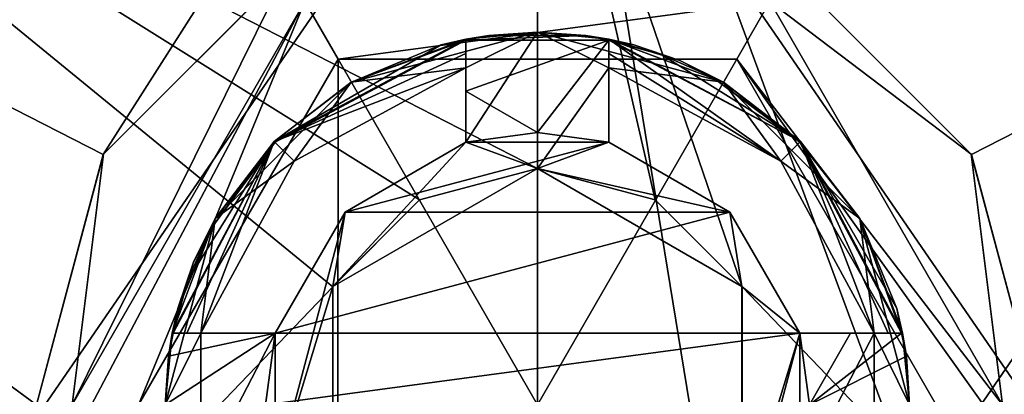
# Model space of a CAD drawing. Header units: millimetres. Extents: x -25 to 71, y -3 to 471.
# Tile 34 of 199: x -3.62 to 3.26, y 88.57 to 91.19. Entities that reach past the tile are written whole.
import ezdxf

# ---------------------------------------------------------------- set-up
doc = ezdxf.new("R2010")
doc.units = ezdxf.units.MM
doc.header["$LTSCALE"] = 65.185185
for name, color, linetype in [('407', 7, 'CONTINUOUS'), ('408', 7, 'CONTINUOUS'), ('409', 7, 'CONTINUOUS'), ('413', 7, 'CONTINUOUS'), ('420', 7, 'CONTINUOUS'), ('421', 7, 'CONTINUOUS'), ('422', 7, 'CONTINUOUS'), ('423', 7, 'CONTINUOUS'), ('424', 7, 'CONTINUOUS'), ('425', 7, 'CONTINUOUS'), ('426', 7, 'CONTINUOUS'), ('61', 7, 'CONTINUOUS'), ('68', 7, 'CONTINUOUS'), ('773', 7, 'CONTINUOUS'), ('787', 7, 'CONTINUOUS'), ('788', 7, 'CONTINUOUS'), ('790', 7, 'CONTINUOUS'), ('791', 7, 'CONTINUOUS'), ('793', 7, 'CONTINUOUS'), ('794', 7, 'CONTINUOUS'), ('88', 7, 'CONTINUOUS'), ('89', 7, 'CONTINUOUS'), ('90', 7, 'CONTINUOUS'), ('91', 7, 'CONTINUOUS'), ('92', 7, 'CONTINUOUS'), ('93', 7, 'CONTINUOUS'), ('94', 7, 'CONTINUOUS'), ('95', 7, 'CONTINUOUS'), ('98', 7, 'CONTINUOUS')]:
    doc.layers.add(name, color=color, linetype=linetype)

msp = doc.modelspace()

# ---------------------------------------------------------------- linework, layer by layer
at = {"layer": '407', "linetype": 'CONTINUOUS'}
for points in [[(-2.7863, 88.5, -20.4987), (-1.3932, 90.913, -20.4987), (-1.3941, 88.5, -20.5747), (-2.7863, 88.5, -20.4987)], [(-1.3932, 90.913, -20.4987), (0, 88.5, -20.6), (-1.3941, 88.5, -20.5747), (-1.3932, 90.913, -20.4987)], [(1.3932, 90.913, -20.4987), (0, 88.5, -20.6), (-1.3932, 90.913, -20.4987), (1.3932, 90.913, -20.4987)], [(2.7863, 88.5, -20.4987), (0, 88.5, -20.6), (1.3932, 90.913, -20.4987), (2.7863, 88.5, -20.4987)]]:
    msp.add_3dface(points, dxfattribs=at)
at = {"layer": '408', "linetype": 'CONTINUOUS'}
for points in [[(-3.25, 88.5, -20), (-1.625, 91.3146, -20), (-3.1162, 88.5, -20.3405), (-3.25, 88.5, -20)], [(-1.625, 91.3146, -20), (-2.7863, 88.5, -20.4987), (-3.1162, 88.5, -20.3405), (-1.625, 91.3146, -20)], [(-1.625, 91.3146, -20), (-1.3932, 90.913, -20.4987), (-2.7863, 88.5, -20.4987), (-1.625, 91.3146, -20)], [(-1.625, 91.3146, -20), (1.625, 91.3146, -20), (-1.3932, 90.913, -20.4987), (-1.625, 91.3146, -20)], [(1.625, 91.3146, -20), (1.3932, 90.913, -20.4987), (-1.3932, 90.913, -20.4987), (1.625, 91.3146, -20)], [(1.625, 91.3146, -20), (3.25, 88.5, -20), (1.3932, 90.913, -20.4987), (1.625, 91.3146, -20)], [(1.3932, 90.913, -20.4987), (3.25, 88.5, -20), (3.1162, 88.5, -20.3405), (1.3932, 90.913, -20.4987)], [(2.7863, 88.5, -20.4987), (1.3932, 90.913, -20.4987), (3.1162, 88.5, -20.3405), (2.7863, 88.5, -20.4987)]]:
    msp.add_3dface(points, dxfattribs=at)
at = {"layer": '409', "linetype": 'CONTINUOUS'}
for points in [[(0, 91.1, -20), (-0.3394, 91.0778, -20), (0.3394, 91.0778, -20), (0, 91.1, -20)], [(-1.3, 90.7517, -20), (-1.8385, 90.3385, -20), (-0.5, 91.0438, -20), (-1.3, 90.7517, -20)], [(-0.5, 91.0438, -20), (-1.8385, 90.3385, -20), (-1.8332, 90.3332, -20), (-0.5, 91.0438, -20)], [(-0.6729, 91.0114, -20), (-1.3, 90.7517, -20), (-0.5, 91.0438, -20), (-0.6729, 91.0114, -20)], [(-0.3394, 91.0778, -20), (-0.6729, 91.0114, -20), (-0.5, 91.0438, -20), (-0.3394, 91.0778, -20)], [(0.3394, 91.0778, -20), (-0.3394, 91.0778, -20), (-0.5, 91.0438, -20), (0.3394, 91.0778, -20)], [(0.5, 91.0438, -20), (0.3394, 91.0778, -20), (-0.5, 91.0438, -20), (0.5, 91.0438, -20)], [(0, 90.4, -20), (0.5, 91.0438, -20), (-0.5, 90.6884, -20), (0, 90.4, -20)], [(-0.5, 90.6884, -20), (0.5, 91.0438, -20), (-0.5, 91.0438, -20), (-0.5, 90.6884, -20)], [(0.5, 90.333, -20), (0.5, 91.0438, -20), (0, 90.4, -20), (0.5, 90.333, -20)], [(0.6729, 91.0114, -20), (0.3394, 91.0778, -20), (0.5, 91.0438, -20), (0.6729, 91.0114, -20)], [(0.8692, 90.9425, -20), (0.6729, 91.0114, -20), (0.5, 91.0438, -20), (0.8692, 90.9425, -20)], [(0.995, 90.9021, -20), (0.6729, 91.0114, -20), (0.8692, 90.9425, -20), (0.995, 90.9021, -20)], [(1.2195, 90.7878, -20), (0.995, 90.9021, -20), (0.8692, 90.9425, -20), (1.2195, 90.7878, -20)], [(1.3, 90.7517, -20), (0.995, 90.9021, -20), (1.2195, 90.7878, -20), (1.3, 90.7517, -20)], [(1.8332, 90.3332, -20), (1.3, 90.7517, -20), (1.2195, 90.7878, -20), (1.8332, 90.3332, -20)], [(1.8385, 90.3385, -20), (1.3, 90.7517, -20), (1.8332, 90.3332, -20), (1.8385, 90.3385, -20)], [(-0.5, 90.333, -20), (0, 90.4, -20), (-0.5, 90.6884, -20), (-0.5, 90.333, -20)], [(-1.8332, 90.3332, -20), (-2.2517, 89.8, -20), (-2.2878, 89.7195, -20), (-1.8332, 90.3332, -20)], [(-1.8385, 90.3385, -20), (-2.2517, 89.8, -20), (-1.8332, 90.3332, -20), (-1.8385, 90.3385, -20)], [(2.2517, 89.8, -20), (1.8385, 90.3385, -20), (1.8332, 90.3332, -20), (2.2517, 89.8, -20)], [(2.5438, 89, -20), (2.2517, 89.8, -20), (1.8332, 90.3332, -20), (2.5438, 89, -20)], [(-2.2517, 89.8, -20), (-2.4021, 89.495, -20), (-2.2878, 89.7195, -20), (-2.2517, 89.8, -20)], [(2.5114, 89.1729, -20), (2.2517, 89.8, -20), (2.5438, 89, -20), (2.5114, 89.1729, -20)], [(-2.2878, 89.7195, -20), (-2.4021, 89.495, -20), (-2.4425, 89.3692, -20), (-2.2878, 89.7195, -20)], [(-2.4021, 89.495, -20), (-2.5114, 89.1729, -20), (-2.4425, 89.3692, -20), (-2.4021, 89.495, -20)], [(-2.4425, 89.3692, -20), (-2.5114, 89.1729, -20), (-2.5438, 89, -20), (-2.4425, 89.3692, -20)], [(-2.5114, 89.1729, -20), (-2.5778, 88.8394, -20), (-2.5438, 89, -20), (-2.5114, 89.1729, -20)], [(2.5778, 88.8394, -20), (2.5114, 89.1729, -20), (2.5438, 89, -20), (2.5778, 88.8394, -20)], [(-2.5778, 88.8394, -20), (-2.6, 88.5, -20), (-1.833, 89, -20), (-2.5778, 88.8394, -20)], [(-1.833, 89, -20), (-2.6, 88.5, -20), (-1.9, 88.5, -20), (-1.833, 89, -20)], [(-2.5438, 89, -20), (-2.5778, 88.8394, -20), (-1.833, 89, -20), (-2.5438, 89, -20)], [(1.833, 89, -20), (1.9, 88.5, -20), (2.1884, 89, -20), (1.833, 89, -20)], [(1.9, 88.5, -20), (2.5778, 88.8394, -20), (2.5438, 89, -20), (1.9, 88.5, -20)], [(2.1884, 89, -20), (1.9, 88.5, -20), (2.5438, 89, -20), (2.1884, 89, -20)], [(2.6, 88.5, -20), (2.5778, 88.8394, -20), (1.9, 88.5, -20), (2.6, 88.5, -20)]]:
    msp.add_3dface(points, dxfattribs=at)
at = {"layer": '413', "linetype": 'CONTINUOUS'}
for points in [[(0, 90.4, -19.2), (-0.5, 90.333, -19.2), (0.5, 90.333, -19.2), (0, 90.4, -19.2)], [(-0.5, 90.333, -19.2), (-1.3435, 89.8435, -19.2), (0.5, 90.333, -19.2), (-0.5, 90.333, -19.2)], [(0.5, 90.333, -19.2), (-1.3435, 89.8435, -19.2), (1.3435, 89.8435, -19.2), (0.5, 90.333, -19.2)], [(-1.3435, 89.8435, -19.2), (-1.833, 89, -19.2), (1.3435, 89.8435, -19.2), (-1.3435, 89.8435, -19.2)], [(1.3435, 89.8435, -19.2), (-1.833, 89, -19.2), (1.833, 89, -19.2), (1.3435, 89.8435, -19.2)], [(-1.833, 89, -19.2), (-1.9, 88.5, -19.2), (1.833, 89, -19.2), (-1.833, 89, -19.2)], [(1.833, 89, -19.2), (-1.9, 88.5, -19.2), (1.9, 88.5, -19.2), (1.833, 89, -19.2)]]:
    msp.add_3dface(points, dxfattribs=at)
at = {"layer": '420', "linetype": 'CONTINUOUS'}
for points in [[(-1.833, 89, -20), (-1.9, 88.5, -20), (-1.833, 89, -19.2), (-1.833, 89, -20)], [(-1.9, 88.5, -20), (-1.9, 88.5, -19.2), (-1.833, 89, -19.2), (-1.9, 88.5, -20)]]:
    msp.add_3dface(points, dxfattribs=at)
at = {"layer": '421', "linetype": 'CONTINUOUS'}
for points in [[(-1.833, 89, -17.25), (-2.5515, 89, -17.7879), (-1.833, 89, -19.2), (-1.833, 89, -17.25)], [(-2.5515, 89, -17.7879), (-1.833, 89, -17.25), (-2.4504, 89, -17.5156), (-2.5515, 89, -17.7879)], [(-2.5515, 89, -17.7879), (-2.5515, 89, -19.9145), (-1.833, 89, -19.2), (-2.5515, 89, -17.7879)], [(-1.833, 89, -19.2), (-2.5515, 89, -19.9145), (-2.5477, 89, -19.9573), (-1.833, 89, -19.2)], [(-2.5438, 89, -20), (-1.833, 89, -19.2), (-2.5477, 89, -19.9573), (-2.5438, 89, -20)], [(-2.5438, 89, -20), (-1.833, 89, -20), (-1.833, 89, -19.2), (-2.5438, 89, -20)], [(-1.833, 89, -17.25), (-2.3517, 89, -17.25), (-2.4504, 89, -17.5156), (-1.833, 89, -17.25)]]:
    msp.add_3dface(points, dxfattribs=at)
at = {"layer": '422', "linetype": 'CONTINUOUS'}
for points in [[(-0.5, 91.0515, -19.9145), (-0.5, 91.0515, -17.7879), (-0.5, 90.333, -19.2), (-0.5, 91.0515, -19.9145)], [(-0.5, 90.333, -20), (-0.5, 91.0515, -19.9145), (-0.5, 90.333, -19.2), (-0.5, 90.333, -20)], [(-0.5, 91.0515, -19.9145), (-0.5, 90.333, -20), (-0.5, 91.0477, -19.9573), (-0.5, 91.0515, -19.9145)], [(-0.5, 90.333, -19.2), (-0.5, 91.0515, -17.7879), (-0.5, 90.9504, -17.5155), (-0.5, 90.333, -19.2)], [(-0.5, 90.333, -20), (-0.5, 90.6884, -20), (-0.5, 91.0477, -19.9573), (-0.5, 90.333, -20)], [(-0.5, 90.6884, -20), (-0.5, 91.0438, -20), (-0.5, 91.0477, -19.9573), (-0.5, 90.6884, -20)], [(-0.5, 90.8517, -17.25), (-0.5, 90.333, -19.2), (-0.5, 90.9504, -17.5155), (-0.5, 90.8517, -17.25)], [(-0.5, 90.8517, -17.25), (-0.5, 90.333, -17.25), (-0.5, 90.333, -19.2), (-0.5, 90.8517, -17.25)]]:
    msp.add_3dface(points, dxfattribs=at)
at = {"layer": '423', "linetype": 'CONTINUOUS'}
for points in [[(0, 90.4, -20), (-0.5, 90.333, -20), (0, 90.4, -19.2), (0, 90.4, -20)], [(-0.5, 90.333, -20), (-0.5, 90.333, -19.2), (0, 90.4, -19.2), (-0.5, 90.333, -20)], [(0.5, 90.333, -20), (0, 90.4, -20), (0.5, 90.333, -19.2), (0.5, 90.333, -20)], [(0, 90.4, -20), (0, 90.4, -19.2), (0.5, 90.333, -19.2), (0, 90.4, -20)]]:
    msp.add_3dface(points, dxfattribs=at)
at = {"layer": '424', "linetype": 'CONTINUOUS'}
for points in [[(0.5, 90.333, -17.25), (0.5, 91.0515, -17.7879), (0.5, 90.333, -19.2), (0.5, 90.333, -17.25)], [(0.5, 91.0515, -17.7879), (0.5, 90.333, -17.25), (0.5, 90.9504, -17.5156), (0.5, 91.0515, -17.7879)], [(0.5, 91.0515, -17.7879), (0.5, 91.0515, -19.9145), (0.5, 90.333, -19.2), (0.5, 91.0515, -17.7879)], [(0.5, 90.333, -19.2), (0.5, 91.0515, -19.9145), (0.5, 91.0477, -19.9573), (0.5, 90.333, -19.2)], [(0.5, 91.0438, -20), (0.5, 90.333, -19.2), (0.5, 91.0477, -19.9573), (0.5, 91.0438, -20)], [(0.5, 91.0438, -20), (0.5, 90.333, -20), (0.5, 90.333, -19.2), (0.5, 91.0438, -20)], [(0.5, 90.333, -17.25), (0.5, 90.8517, -17.25), (0.5, 90.9504, -17.5156), (0.5, 90.333, -17.25)]]:
    msp.add_3dface(points, dxfattribs=at)
at = {"layer": '425', "linetype": 'CONTINUOUS'}
for points in [[(2.3517, 89, -17.25), (1.833, 89, -17.25), (1.833, 89, -19.2), (2.3517, 89, -17.25)], [(2.3517, 89, -17.25), (1.833, 89, -19.2), (2.4504, 89, -17.5155), (2.3517, 89, -17.25)], [(2.5515, 89, -19.9145), (2.5515, 89, -17.7879), (1.833, 89, -19.2), (2.5515, 89, -19.9145)], [(1.833, 89, -20), (2.5515, 89, -19.9145), (1.833, 89, -19.2), (1.833, 89, -20)], [(2.5515, 89, -19.9145), (1.833, 89, -20), (2.5477, 89, -19.9573), (2.5515, 89, -19.9145)], [(1.833, 89, -19.2), (2.5515, 89, -17.7879), (2.4504, 89, -17.5155), (1.833, 89, -19.2)], [(1.833, 89, -20), (2.1884, 89, -20), (2.5477, 89, -19.9573), (1.833, 89, -20)], [(2.1884, 89, -20), (2.5438, 89, -20), (2.5477, 89, -19.9573), (2.1884, 89, -20)]]:
    msp.add_3dface(points, dxfattribs=at)
at = {"layer": '426', "linetype": 'CONTINUOUS'}
for points in [[(1.9, 88.5, -20), (1.833, 89, -20), (1.9, 88.5, -19.2), (1.9, 88.5, -20)], [(1.833, 89, -20), (1.833, 89, -19.2), (1.9, 88.5, -19.2), (1.833, 89, -20)]]:
    msp.add_3dface(points, dxfattribs=at)
at = {"layer": '61', "color": 7, "linetype": 'CONTINUOUS', "true_color": 0x0833a0}
for points in [[(-6.5407, 93.5, -6.5407), (-6.5405, 84, -6.541), (-1.4302, 89.3228, -9.1388), (-6.5407, 93.5, -6.5407)], [(0, 93.5, -9.25), (-6.5407, 93.5, -6.5407), (0, 90.15, -9.25), (0, 93.5, -9.25)], [(0, 90.15, -9.25), (-6.5407, 93.5, -6.5407), (-0.8233, 89.9299, -9.2133), (0, 90.15, -9.25)], [(-0.8233, 89.9299, -9.2133), (-6.5407, 93.5, -6.5407), (-1.4302, 89.3228, -9.1388), (-0.8233, 89.9299, -9.2133)], [(0, 93.5, -9.25), (6.5405, 84, -6.541), (6.5407, 93.5, -6.5407), (0, 93.5, -9.25)], [(6.5405, 84, -6.541), (0, 93.5, -9.25), (1.4299, 89.3234, -9.1388), (6.5405, 84, -6.541)], [(1.4299, 89.3234, -9.1388), (0, 93.5, -9.25), (0.823, 89.9301, -9.2133), (1.4299, 89.3234, -9.1388)], [(0.823, 89.9301, -9.2133), (0, 93.5, -9.25), (0, 90.15, -9.25), (0.823, 89.9301, -9.2133)], [(-1.4302, 89.3228, -9.1388), (-6.5405, 84, -6.541), (-1.4299, 87.6766, -9.1388), (-1.4302, 89.3228, -9.1388)], [(1.4302, 87.6772, -9.1388), (6.5405, 84, -6.541), (1.4299, 89.3234, -9.1388), (1.4302, 87.6772, -9.1388)]]:
    msp.add_3dface(points, dxfattribs=at)
at = {"layer": '68', "color": 7, "linetype": 'CONTINUOUS', "true_color": 0x0833a0}
for points in [[(0, 93.5, 9.25), (-6.5405, 84, 6.541), (-6.5407, 93.5, 6.5407), (0, 93.5, 9.25)], [(0, 84, 9.25), (-6.5405, 84, 6.541), (0, 93.5, 9.25), (0, 84, 9.25)], [(6.5405, 84, 6.541), (0, 84, 9.25), (6.5407, 93.5, 6.5407), (6.5405, 84, 6.541)], [(6.5407, 93.5, 6.5407), (0, 84, 9.25), (0, 93.5, 9.25), (6.5407, 93.5, 6.5407)]]:
    msp.add_3dface(points, dxfattribs=at)
at = {"layer": '773', "linetype": 'CONTINUOUS'}
for points in [[(12.3438, 95, 16.9891), (0, 95, 21), (11.3624, 64.3382, 17.6606), (12.3438, 95, 16.9891)], [(0, 95, 21), (0, 50, 21), (6.1034, 57.7018, 20.0935), (0, 95, 21)], [(0, 95, 21), (6.1034, 57.7018, 20.0935), (11.3624, 64.3382, 17.6606), (0, 95, 21)], [(12.3438, 95, -16.9891), (3.0331, 90.2465, -20.7798), (1.7463, 91.5332, -20.9273), (12.3438, 95, -16.9891)], [(12.3438, 95, -16.9891), (3.5, 88.5, -20.7063), (3.0331, 90.2465, -20.7798), (12.3438, 95, -16.9891)]]:
    msp.add_3dface(points, dxfattribs=at)
at = {"layer": '787', "linetype": 'CONTINUOUS'}
for points in [[(-1.8385, 90.3385, -19.9145), (-0.5, 91.0515, -19.9145), (-1.8332, 90.3332, -20), (-1.8385, 90.3385, -19.9145)], [(-0.5, 91.0515, -19.9145), (-0.5, 91.0477, -19.9573), (-1.8332, 90.3332, -20), (-0.5, 91.0515, -19.9145)], [(-0.5, 91.0438, -20), (-1.8332, 90.3332, -20), (-0.5, 91.0477, -19.9573), (-0.5, 91.0438, -20)], [(-2.5515, 89, -19.9145), (-1.8385, 90.3385, -19.9145), (-2.5477, 89, -19.9573), (-2.5515, 89, -19.9145)], [(-1.8385, 90.3385, -19.9145), (-2.5438, 89, -20), (-2.5477, 89, -19.9573), (-1.8385, 90.3385, -19.9145)], [(-1.8385, 90.3385, -19.9145), (-2.4425, 89.3692, -20), (-2.5438, 89, -20), (-1.8385, 90.3385, -19.9145)], [(-1.8385, 90.3385, -19.9145), (-2.2878, 89.7195, -20), (-2.4425, 89.3692, -20), (-1.8385, 90.3385, -19.9145)], [(-1.8385, 90.3385, -19.9145), (-1.8332, 90.3332, -20), (-2.2878, 89.7195, -20), (-1.8385, 90.3385, -19.9145)]]:
    msp.add_3dface(points, dxfattribs=at)
at = {"layer": '788', "linetype": 'CONTINUOUS'}
for points in [[(0.5, 91.0515, -19.9145), (1.8385, 90.3385, -19.9145), (0.5, 91.0477, -19.9573), (0.5, 91.0515, -19.9145)], [(1.8385, 90.3385, -19.9145), (0.5, 91.0438, -20), (0.5, 91.0477, -19.9573), (1.8385, 90.3385, -19.9145)], [(1.8385, 90.3385, -19.9145), (0.8692, 90.9425, -20), (0.5, 91.0438, -20), (1.8385, 90.3385, -19.9145)], [(1.8385, 90.3385, -19.9145), (1.2195, 90.7878, -20), (0.8692, 90.9425, -20), (1.8385, 90.3385, -19.9145)], [(1.8385, 90.3385, -19.9145), (1.8332, 90.3332, -20), (1.2195, 90.7878, -20), (1.8385, 90.3385, -19.9145)], [(1.8385, 90.3385, -19.9145), (2.5515, 89, -19.9145), (1.8332, 90.3332, -20), (1.8385, 90.3385, -19.9145)], [(2.5515, 89, -19.9145), (2.5477, 89, -19.9573), (1.8332, 90.3332, -20), (2.5515, 89, -19.9145)], [(2.5438, 89, -20), (1.8332, 90.3332, -20), (2.5477, 89, -19.9573), (2.5438, 89, -20)]]:
    msp.add_3dface(points, dxfattribs=at)
at = {"layer": '790', "linetype": 'CONTINUOUS'}
for points in [[(-0.5, 91.0515, -17.7879), (-1.8385, 90.3385, -17.7879), (-0.5, 90.9504, -17.5155), (-0.5, 91.0515, -17.7879)], [(-1.8385, 90.3385, -17.7879), (-0.5, 90.8517, -17.25), (-0.5, 90.9504, -17.5155), (-1.8385, 90.3385, -17.7879)], [(-1.7, 90.2, -17.25), (-0.5, 90.8517, -17.25), (-1.8385, 90.3385, -17.7879), (-1.7, 90.2, -17.25)], [(-2.5515, 89, -17.7879), (-2.4504, 89, -17.5156), (-1.8385, 90.3385, -17.7879), (-2.5515, 89, -17.7879)], [(-2.3517, 89, -17.25), (-1.8385, 90.3385, -17.7879), (-2.4504, 89, -17.5156), (-2.3517, 89, -17.25)], [(-2.3517, 89, -17.25), (-1.7, 90.2, -17.25), (-1.8385, 90.3385, -17.7879), (-2.3517, 89, -17.25)]]:
    msp.add_3dface(points, dxfattribs=at)
at = {"layer": '791', "linetype": 'CONTINUOUS'}
for points in [[(0.5, 91.0515, -17.7879), (0.5, 90.9504, -17.5156), (1.7, 90.2, -17.25), (0.5, 91.0515, -17.7879)], [(1.7, 90.2, -17.25), (1.8385, 90.3385, -17.7879), (0.5, 91.0515, -17.7879), (1.7, 90.2, -17.25)], [(0.5, 90.8517, -17.25), (1.7, 90.2, -17.25), (0.5, 90.9504, -17.5156), (0.5, 90.8517, -17.25)], [(1.7, 90.2, -17.25), (2.3517, 89, -17.25), (1.8385, 90.3385, -17.7879), (1.7, 90.2, -17.25)], [(1.8385, 90.3385, -17.7879), (2.3517, 89, -17.25), (2.4504, 89, -17.5155), (1.8385, 90.3385, -17.7879)], [(2.5515, 89, -17.7879), (1.8385, 90.3385, -17.7879), (2.4504, 89, -17.5155), (2.5515, 89, -17.7879)]]:
    msp.add_3dface(points, dxfattribs=at)
at = {"layer": '793', "linetype": 'CONTINUOUS'}
for points in [[(-0.5, 90.333, -17.25), (-1.3435, 89.8435, -17.25), (-0.5, 90.333, -19.2), (-0.5, 90.333, -17.25)], [(-1.3435, 89.8435, -17.25), (-1.3435, 89.8435, -19.2), (-0.5, 90.333, -19.2), (-1.3435, 89.8435, -17.25)], [(-1.3435, 89.8435, -17.25), (-1.833, 89, -17.25), (-1.3435, 89.8435, -19.2), (-1.3435, 89.8435, -17.25)], [(-1.833, 89, -17.25), (-1.833, 89, -19.2), (-1.3435, 89.8435, -19.2), (-1.833, 89, -17.25)]]:
    msp.add_3dface(points, dxfattribs=at)
at = {"layer": '794', "linetype": 'CONTINUOUS'}
for points in [[(1.3435, 89.8435, -17.25), (0.5, 90.333, -17.25), (1.3435, 89.8435, -19.2), (1.3435, 89.8435, -17.25)], [(0.5, 90.333, -17.25), (0.5, 90.333, -19.2), (1.3435, 89.8435, -19.2), (0.5, 90.333, -17.25)], [(1.833, 89, -17.25), (1.3435, 89.8435, -17.25), (1.833, 89, -19.2), (1.833, 89, -17.25)], [(1.3435, 89.8435, -17.25), (1.3435, 89.8435, -19.2), (1.833, 89, -19.2), (1.3435, 89.8435, -17.25)]]:
    msp.add_3dface(points, dxfattribs=at)
at = {"layer": '88', "color": 7, "linetype": 'CONTINUOUS', "true_color": 0x0833a0}
for points in [[(0, 90.15, -17.25), (-0.8233, 89.9299, -9.2133), (-1.4289, 89.3251, -17.25), (0, 90.15, -17.25)], [(0, 90.15, -9.25), (-0.8233, 89.9299, -9.2133), (0, 90.15, -17.25), (0, 90.15, -9.25)], [(-0.8233, 89.9299, -9.2133), (-1.4302, 89.3228, -9.1388), (-1.4289, 89.3251, -17.25), (-0.8233, 89.9299, -9.2133)], [(-1.4302, 89.3228, -9.1388), (-1.4299, 87.6766, -9.1388), (-1.4289, 89.3251, -17.25), (-1.4302, 89.3228, -9.1388)], [(-1.4289, 89.3251, -17.25), (-1.4299, 87.6766, -9.1388), (-1.4289, 87.6749, -17.25), (-1.4289, 89.3251, -17.25)]]:
    msp.add_3dface(points, dxfattribs=at)
at = {"layer": '89', "color": 7, "linetype": 'CONTINUOUS', "true_color": 0x0833a0}
for points in [[(-1.3002, 90.7516, -17.25), (0, 91.1, -17.25), (-0.5, 90.8517, -17.25), (-1.3002, 90.7516, -17.25)], [(0, 91.1, -17.25), (0, 90.15, -17.25), (-0.5, 90.333, -17.25), (0, 91.1, -17.25)], [(-0.5, 90.8517, -17.25), (0, 91.1, -17.25), (-0.5, 90.333, -17.25), (-0.5, 90.8517, -17.25)], [(0, 90.15, -17.25), (0, 91.1, -17.25), (0.5, 90.8517, -17.25), (0, 90.15, -17.25)], [(0, 91.1, -17.25), (1.3002, 90.7516, -17.25), (0.5, 90.8517, -17.25), (0, 91.1, -17.25)], [(-1.7, 90.2, -17.25), (-1.3002, 90.7516, -17.25), (-0.5, 90.8517, -17.25), (-1.7, 90.2, -17.25)], [(0, 90.15, -17.25), (0.5, 90.8517, -17.25), (0.5, 90.333, -17.25), (0, 90.15, -17.25)], [(0.5, 90.8517, -17.25), (1.3002, 90.7516, -17.25), (1.7, 90.2, -17.25), (0.5, 90.8517, -17.25)], [(-2.2517, 89.7999, -17.25), (-1.3002, 90.7516, -17.25), (-1.7, 90.2, -17.25), (-2.2517, 89.7999, -17.25)], [(1.3002, 90.7516, -17.25), (2.2517, 89.7999, -17.25), (1.7, 90.2, -17.25), (1.3002, 90.7516, -17.25)], [(0, 90.15, -17.25), (-1.4289, 89.3251, -17.25), (-0.5, 90.333, -17.25), (0, 90.15, -17.25)], [(-0.5, 90.333, -17.25), (-1.4289, 89.3251, -17.25), (-1.3435, 89.8435, -17.25), (-0.5, 90.333, -17.25)], [(1.3435, 89.8435, -17.25), (0, 90.15, -17.25), (0.5, 90.333, -17.25), (1.3435, 89.8435, -17.25)], [(-2.3517, 89, -17.25), (-2.2517, 89.7999, -17.25), (-1.7, 90.2, -17.25), (-2.3517, 89, -17.25)], [(1.7, 90.2, -17.25), (2.2517, 89.7999, -17.25), (2.3517, 89, -17.25), (1.7, 90.2, -17.25)], [(1.4289, 89.3251, -17.25), (0, 90.15, -17.25), (1.3435, 89.8435, -17.25), (1.4289, 89.3251, -17.25)], [(-2.6, 88.5, -17.25), (-2.2517, 89.7999, -17.25), (-2.3517, 89, -17.25), (-2.6, 88.5, -17.25)], [(-1.4289, 89.3251, -17.25), (-1.833, 88, -17.25), (-1.3435, 89.8435, -17.25), (-1.4289, 89.3251, -17.25)], [(-1.3435, 89.8435, -17.25), (-1.833, 88, -17.25), (-1.833, 89, -17.25), (-1.3435, 89.8435, -17.25)], [(1.833, 89, -17.25), (1.4289, 89.3251, -17.25), (1.3435, 89.8435, -17.25), (1.833, 89, -17.25)], [(2.2517, 89.7999, -17.25), (2.6, 88.5, -17.25), (2.3517, 89, -17.25), (2.2517, 89.7999, -17.25)], [(-1.4289, 89.3251, -17.25), (-1.4289, 87.6749, -17.25), (-1.833, 88, -17.25), (-1.4289, 89.3251, -17.25)], [(1.4289, 87.6749, -17.25), (1.4289, 89.3251, -17.25), (1.833, 89, -17.25), (1.4289, 87.6749, -17.25)], [(-2.3517, 88, -17.25), (-2.6, 88.5, -17.25), (-2.3517, 89, -17.25), (-2.3517, 88, -17.25)], [(-1.833, 88, -17.25), (-2.3517, 88, -17.25), (-1.833, 89, -17.25), (-1.833, 88, -17.25)], [(-2.3517, 88, -17.25), (-2.3517, 89, -17.25), (-1.833, 89, -17.25), (-2.3517, 88, -17.25)], [(1.4289, 87.6749, -17.25), (1.833, 89, -17.25), (1.3435, 87.1565, -17.25), (1.4289, 87.6749, -17.25)], [(1.3435, 87.1565, -17.25), (1.833, 89, -17.25), (1.833, 88, -17.25), (1.3435, 87.1565, -17.25)], [(1.833, 89, -17.25), (2.3517, 89, -17.25), (1.833, 88, -17.25), (1.833, 89, -17.25)], [(2.3517, 89, -17.25), (2.3517, 88, -17.25), (1.833, 88, -17.25), (2.3517, 89, -17.25)], [(2.3517, 89, -17.25), (2.6, 88.5, -17.25), (2.3517, 88, -17.25), (2.3517, 89, -17.25)]]:
    msp.add_3dface(points, dxfattribs=at)
at = {"layer": '90', "color": 7, "linetype": 'CONTINUOUS', "true_color": 0x0833a0}
for points in [[(0, 91.1, -17.25), (-1.3002, 90.7516, -17.25), (-0.5, 91.0515, -17.7879), (0, 91.1, -17.25)], [(0, 91.1, -20), (0, 91.1, -17.25), (-0.5, 91.0515, -17.7879), (0, 91.1, -20)], [(-0.3394, 91.0778, -20), (0, 91.1, -20), (-0.5, 91.0515, -17.7879), (-0.3394, 91.0778, -20)], [(-0.5, 91.0515, -17.7879), (-1.3002, 90.7516, -17.25), (-1.8385, 90.3385, -17.7879), (-0.5, 91.0515, -17.7879)], [(-0.6729, 91.0114, -20), (-0.5, 91.0515, -19.9145), (-1.8385, 90.3385, -19.9145), (-0.6729, 91.0114, -20)], [(-0.6729, 91.0114, -20), (-0.3394, 91.0778, -20), (-0.5, 91.0515, -19.9145), (-0.6729, 91.0114, -20)], [(-0.5, 91.0515, -19.9145), (-0.3394, 91.0778, -20), (-0.5, 91.0515, -17.7879), (-0.5, 91.0515, -19.9145)], [(-1.3, 90.7517, -20), (-0.6729, 91.0114, -20), (-1.8385, 90.3385, -19.9145), (-1.3, 90.7517, -20)], [(-1.3002, 90.7516, -17.25), (-2.2517, 89.7999, -17.25), (-1.8385, 90.3385, -17.7879), (-1.3002, 90.7516, -17.25)], [(-1.8385, 90.3385, -20), (-1.3, 90.7517, -20), (-1.8385, 90.3385, -19.9145), (-1.8385, 90.3385, -20)], [(-1.8385, 90.3385, -17.7879), (-2.2517, 89.7999, -17.25), (-2.5515, 89, -17.7879), (-1.8385, 90.3385, -17.7879)], [(-2.2517, 89.8, -20), (-1.8385, 90.3385, -20), (-2.5515, 89, -19.9145), (-2.2517, 89.8, -20)], [(-2.5515, 89, -19.9145), (-1.8385, 90.3385, -20), (-1.8385, 90.3385, -19.9145), (-2.5515, 89, -19.9145)], [(-2.2517, 89.7999, -17.25), (-2.6, 88.5, -17.25), (-2.5515, 89, -17.7879), (-2.2517, 89.7999, -17.25)], [(-2.4021, 89.495, -20), (-2.2517, 89.8, -20), (-2.5515, 89, -19.9145), (-2.4021, 89.495, -20)], [(-2.5114, 89.1729, -20), (-2.4021, 89.495, -20), (-2.5515, 89, -19.9145), (-2.5114, 89.1729, -20)], [(-2.5778, 88.8394, -20), (-2.5114, 89.1729, -20), (-2.5515, 89, -19.9145), (-2.5778, 88.8394, -20)], [(-2.6, 88.5, -17.25), (-2.5778, 88.8394, -20), (-2.5515, 89, -19.9145), (-2.6, 88.5, -17.25)], [(-2.5515, 89, -17.7879), (-2.6, 88.5, -17.25), (-2.5515, 89, -19.9145), (-2.5515, 89, -17.7879)], [(-2.5778, 88.8394, -20), (-2.6, 88.5, -17.25), (-2.6, 88.5, -20), (-2.5778, 88.8394, -20)]]:
    msp.add_3dface(points, dxfattribs=at)
at = {"layer": '91', "color": 7, "linetype": 'CONTINUOUS', "true_color": 0x0833a0}
for points in [[(-3.0311, 90.25, -20), (-1.75, 91.5311, -20), (-3.25, 88.5, -20), (-3.0311, 90.25, -20)], [(-3.25, 88.5, -20), (-1.75, 91.5311, -20), (-1.625, 91.3146, -20), (-3.25, 88.5, -20)], [(1.75, 91.5311, -20), (3.0311, 90.25, -20), (1.625, 91.3146, -20), (1.75, 91.5311, -20)], [(1.625, 91.3146, -20), (3.0311, 90.25, -20), (3.25, 88.5, -20), (1.625, 91.3146, -20)], [(-3.5, 88.5, -20), (-3.0311, 90.25, -20), (-3.25, 88.5, -20), (-3.5, 88.5, -20)], [(3.0311, 90.25, -20), (3.5, 88.5, -20), (3.25, 88.5, -20), (3.0311, 90.25, -20)]]:
    msp.add_3dface(points, dxfattribs=at)
at = {"layer": '92', "color": 7, "linetype": 'CONTINUOUS', "true_color": 0x0833a0}
for points in [[(-1.7464, 91.5332, -20.9273), (-3.0311, 90.25, -20), (-3.0331, 90.2464, -20.7798), (-1.7464, 91.5332, -20.9273)], [(-1.75, 91.5311, -20), (-3.0311, 90.25, -20), (-1.7464, 91.5332, -20.9273), (-1.75, 91.5311, -20)], [(-3.0311, 90.25, -20), (-3.5, 88.5, -20), (-3.0331, 90.2464, -20.7798), (-3.0311, 90.25, -20)], [(-3.0331, 90.2464, -20.7798), (-3.5, 88.5, -20), (-3.5, 88.5, -20.7063), (-3.0331, 90.2464, -20.7798)]]:
    msp.add_3dface(points, dxfattribs=at)
at = {"layer": '93', "color": 7, "linetype": 'CONTINUOUS', "true_color": 0x0833a0}
for points in [[(0.823, 89.9301, -9.2133), (0, 90.15, -9.25), (1.4289, 89.3251, -17.25), (0.823, 89.9301, -9.2133)], [(0, 90.15, -9.25), (0, 90.15, -17.25), (1.4289, 89.3251, -17.25), (0, 90.15, -9.25)], [(1.4299, 89.3234, -9.1388), (0.823, 89.9301, -9.2133), (1.4289, 89.3251, -17.25), (1.4299, 89.3234, -9.1388)], [(1.4299, 89.3234, -9.1388), (1.4289, 89.3251, -17.25), (1.4289, 87.6749, -17.25), (1.4299, 89.3234, -9.1388)], [(1.4302, 87.6772, -9.1388), (1.4299, 89.3234, -9.1388), (1.4289, 87.6749, -17.25), (1.4302, 87.6772, -9.1388)]]:
    msp.add_3dface(points, dxfattribs=at)
at = {"layer": '94', "color": 7, "linetype": 'CONTINUOUS', "true_color": 0x0833a0}
for points in [[(1.3002, 90.7516, -17.25), (0, 91.1, -17.25), (0.5, 91.0515, -17.7879), (1.3002, 90.7516, -17.25)], [(0, 91.1, -17.25), (0, 91.1, -20), (0.3394, 91.0778, -20), (0, 91.1, -17.25)], [(0, 91.1, -17.25), (0.3394, 91.0778, -20), (0.5, 91.0515, -19.9145), (0, 91.1, -17.25)], [(0.5, 91.0515, -17.7879), (0, 91.1, -17.25), (0.5, 91.0515, -19.9145), (0.5, 91.0515, -17.7879)], [(0.3394, 91.0778, -20), (0.6729, 91.0114, -20), (0.5, 91.0515, -19.9145), (0.3394, 91.0778, -20)], [(1.8385, 90.3385, -17.7879), (1.3002, 90.7516, -17.25), (0.5, 91.0515, -17.7879), (1.8385, 90.3385, -17.7879)], [(1.3, 90.7517, -20), (1.8385, 90.3385, -20), (0.5, 91.0515, -19.9145), (1.3, 90.7517, -20)], [(0.5, 91.0515, -19.9145), (1.8385, 90.3385, -20), (1.8385, 90.3385, -19.9145), (0.5, 91.0515, -19.9145)], [(0.995, 90.9021, -20), (1.3, 90.7517, -20), (0.5, 91.0515, -19.9145), (0.995, 90.9021, -20)], [(0.6729, 91.0114, -20), (0.995, 90.9021, -20), (0.5, 91.0515, -19.9145), (0.6729, 91.0114, -20)], [(2.2517, 89.7999, -17.25), (1.3002, 90.7516, -17.25), (1.8385, 90.3385, -17.7879), (2.2517, 89.7999, -17.25)], [(2.5515, 89, -17.7879), (2.2517, 89.7999, -17.25), (1.8385, 90.3385, -17.7879), (2.5515, 89, -17.7879)], [(2.2517, 89.8, -20), (2.5114, 89.1729, -20), (1.8385, 90.3385, -19.9145), (2.2517, 89.8, -20)], [(2.5114, 89.1729, -20), (2.5515, 89, -19.9145), (1.8385, 90.3385, -19.9145), (2.5114, 89.1729, -20)], [(1.8385, 90.3385, -20), (2.2517, 89.8, -20), (1.8385, 90.3385, -19.9145), (1.8385, 90.3385, -20)], [(2.6, 88.5, -17.25), (2.2517, 89.7999, -17.25), (2.5515, 89, -17.7879), (2.6, 88.5, -17.25)], [(2.5114, 89.1729, -20), (2.5778, 88.8394, -20), (2.5515, 89, -19.9145), (2.5114, 89.1729, -20)], [(2.6, 88.5, -20), (2.6, 88.5, -17.25), (2.5515, 89, -17.7879), (2.6, 88.5, -20)], [(2.5778, 88.8394, -20), (2.6, 88.5, -20), (2.5515, 89, -17.7879), (2.5778, 88.8394, -20)], [(2.5515, 89, -19.9145), (2.5778, 88.8394, -20), (2.5515, 89, -17.7879), (2.5515, 89, -19.9145)]]:
    msp.add_3dface(points, dxfattribs=at)
at = {"layer": '95', "color": 7, "linetype": 'CONTINUOUS', "true_color": 0x0833a0}
for points in [[(3.0331, 90.2465, -20.7798), (1.75, 91.5311, -20), (1.7463, 91.5332, -20.9273), (3.0331, 90.2465, -20.7798)], [(3.0311, 90.25, -20), (1.75, 91.5311, -20), (3.0331, 90.2465, -20.7798), (3.0311, 90.25, -20)], [(3.5, 88.5, -20), (3.0311, 90.25, -20), (3.5, 88.5, -20.7063), (3.5, 88.5, -20)], [(3.5, 88.5, -20.7063), (3.0311, 90.25, -20), (3.0331, 90.2465, -20.7798), (3.5, 88.5, -20.7063)]]:
    msp.add_3dface(points, dxfattribs=at)
at = {"layer": '98', "linetype": 'CONTINUOUS'}
for points in [[(-12.3438, 95, -16.9891), (0, 95, -21), (-3.0331, 90.2464, -20.7798), (-12.3438, 95, -16.9891)], [(0, 95, 21), (-12.3438, 95, 16.9891), (0, 50, 21), (0, 95, 21)], [(0, 50, 21), (-12.3438, 95, 16.9891), (0, 2, 21), (0, 50, 21)], [(0, 2, 21), (-12.3438, 95, 16.9891), (-12.3435, 2, 16.9893), (0, 2, 21)], [(-12.3438, 95, -16.9891), (-3.0331, 90.2464, -20.7798), (-3.5, 88.5, -20.7063), (-12.3438, 95, -16.9891)], [(-12.3438, 95, -16.9891), (-3.5, 88.5, -20.7063), (-12.3435, 2, -16.9893), (-12.3438, 95, -16.9891)], [(0, 95, -21), (-1.7464, 91.5332, -20.9273), (-3.0331, 90.2464, -20.7798), (0, 95, -21)]]:
    msp.add_3dface(points, dxfattribs=at)

doc.saveas('drawing.dxf')
